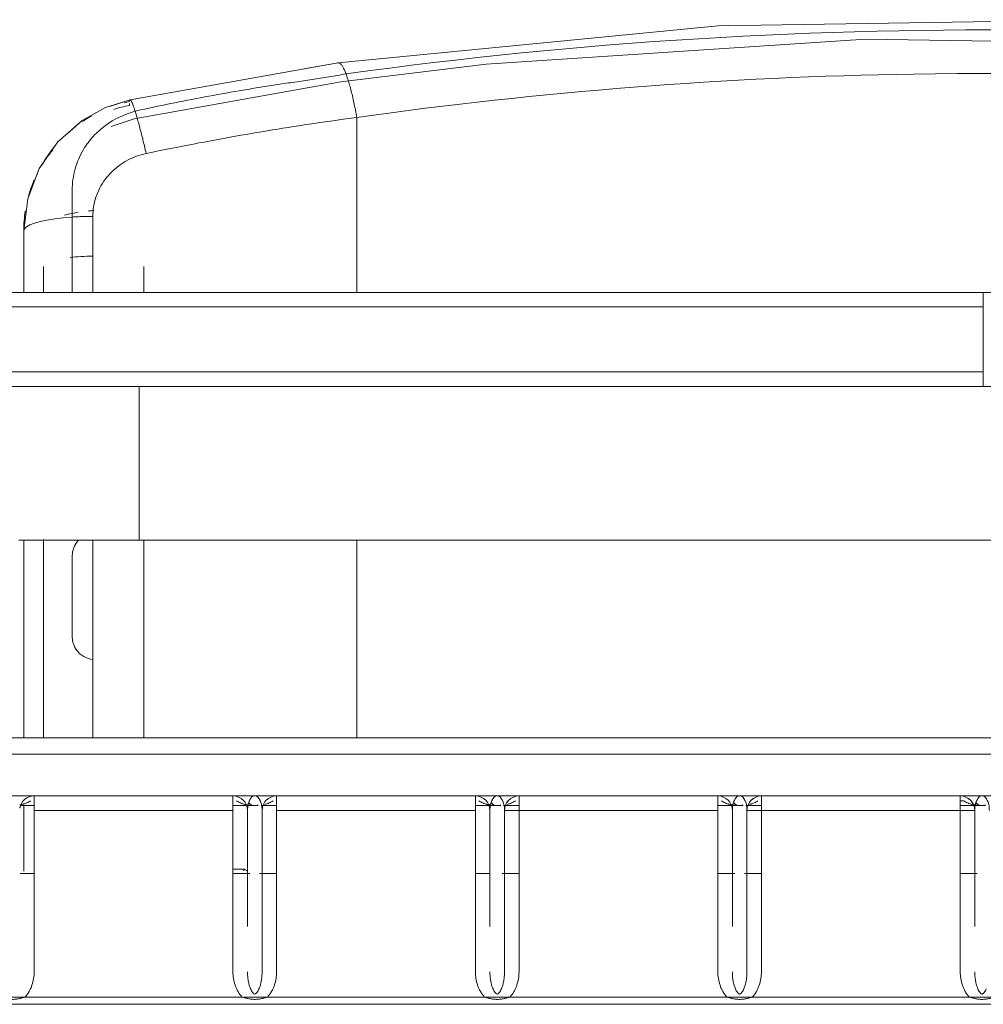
# Model space of a CAD drawing. Header units: metres. Extents: x 3.7 to 90.5, y -1.7 to 14.3.
# Tile 72 of 256: x 36.851 to 37.05, y 3.633 to 3.836. Entities that reach past the tile are written whole.
import ezdxf

# ---------------------------------------------------------------- set-up
doc = ezdxf.new("R2010")
doc.units = ezdxf.units.M
doc.layers.add('I-FURN', color=7, linetype='Continuous', lineweight=18)

# ---------------------------------------------------------------- blocks, each defined once
blk = doc.blocks.new('ConjuntoParaAlunoTamanho6 - CJA06_ConjuntoParaAlunoTamanho6-V8-Corte 1')
at = {"layer": 'I-FURN'}
for p, q in [((36.90974738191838, 3.826104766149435), (36.91684926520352, 3.827369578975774)), ((36.86968935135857, 3.818372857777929), (36.87393522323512, 3.819726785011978)), ((36.87393522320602, 3.819726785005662), (36.87662300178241, 3.820205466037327)), ((36.85814173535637, 3.809791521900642), (36.85900174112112, 3.811029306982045))]:
    blk.add_line(p, q, dxfattribs=at)
at = {"layer": 'I-FURN', "flags": 128}
for points in [[(36.99387552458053, 3.834882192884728), (36.99517641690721, 3.835009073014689), (36.99739217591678, 3.835044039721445)], [(36.86084796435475, 3.812652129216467), (36.86404560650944, 3.815462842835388), (36.86887225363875, 3.818112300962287)], [(36.85467260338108, 3.804204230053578), (36.85517734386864, 3.805524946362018), (36.85611781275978, 3.806878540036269)], [(36.85198800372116, 3.792685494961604), (36.85279866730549, 3.799300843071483), (36.85351100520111, 3.801164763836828)]]:
    blk.add_lwpolyline(points, dxfattribs=at)
at = {"layer": 'I-FURN'}
for radius, start, end in [(0.003000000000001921, 157.4999999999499, 171.5894520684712), (0.002999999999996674, 157.4999999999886, 171.589452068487), (0.002999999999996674, 157.4999999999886, 171.589452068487), (0.003000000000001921, 157.5000000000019, 171.5894520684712)]:
    blk.add_arc((36.85413300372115, 3.673100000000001), radius, start, end, dxfattribs=at)
for points in [[(36.9166483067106, 3.827277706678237), (36.91671218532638, 3.827329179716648), (36.91677926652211, 3.827359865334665), (36.91684926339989, 3.827369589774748)], [(36.87382220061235, 3.819395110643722), (36.87345115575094, 3.819313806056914), (36.8730818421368, 3.81922499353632), (36.87271455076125, 3.819128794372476)], [(36.87382220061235, 3.819395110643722), (36.87382905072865, 3.819485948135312), (36.87384017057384, 3.819558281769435), (36.87385547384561, 3.819612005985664)], [(36.87391384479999, 3.819717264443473), (36.87392063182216, 3.819721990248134), (36.87392775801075, 3.819725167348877), (36.87393522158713, 3.819726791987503)], [(36.87393522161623, 3.819726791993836), (36.87395368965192, 3.819730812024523), (36.87397422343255, 3.819725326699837), (36.87399679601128, 3.819710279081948)], [(36.87053296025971, 3.817748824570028), (36.87161263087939, 3.81808955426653), (36.87271318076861, 3.81836479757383), (36.87382220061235, 3.818570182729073)], [(36.86598086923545, 3.816402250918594), (36.86569563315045, 3.816241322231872), (36.86541331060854, 3.816075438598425), (36.86513409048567, 3.81590467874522)], [(36.85356708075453, 3.801747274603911), (36.85333886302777, 3.801110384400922), (36.8531348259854, 3.800465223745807), (36.85295533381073, 3.799813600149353)], [(36.85296606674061, 3.799816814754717), (36.85314178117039, 3.800445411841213), (36.85334169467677, 3.801068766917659), (36.85356622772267, 3.801683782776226)], [(36.85231226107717, 3.796829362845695), (36.85209714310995, 3.795458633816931), (36.85198800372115, 3.794072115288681), (36.85198800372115, 3.792685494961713)], [(36.85198800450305, 3.792681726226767), (36.85198800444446, 3.794015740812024), (36.85209128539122, 3.795378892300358), (36.8523019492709, 3.796740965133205)], [(36.86198790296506, 3.795536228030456), (36.86233000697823, 3.795559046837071), (36.86302248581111, 3.795599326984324), (36.86408005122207, 3.79564346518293), (36.86515049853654, 3.795671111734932), (36.86586874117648, 3.795678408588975), (36.866228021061, 3.795679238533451)]]:
    blk.add_open_spline(points, degree=3, dxfattribs=at)
blk = doc.blocks.new('ConjuntoParaAlunoTamanho6 - CJA06_ConjuntoParaAlunoTamanho6-V12-Corte 1')
at = {"layer": 'I-FURN'}
for p, q in [((36.87393522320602, 3.819726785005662), (36.91684926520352, 3.827369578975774)), ((36.87478465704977, 3.815818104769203), (36.91740012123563, 3.8234077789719)), ((36.87478465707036, 3.815818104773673), (36.87000662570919, 3.814240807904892)), ((36.9206565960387, 3.779959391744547), (36.9206565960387, 3.816076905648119)), ((36.85198800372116, 3.792685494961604), (36.85198800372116, 3.779999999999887)), ((36.85198800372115, 3.792685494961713), (36.85198800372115, 3.780000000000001)), ((36.85198800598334, 3.779999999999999), (36.85198800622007, 3.792681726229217)), ((36.85603800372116, 3.785300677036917), (36.85603800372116, 3.779999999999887)), ((36.87673800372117, 3.779999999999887), (36.87673800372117, 3.785300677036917)), ((37.04983800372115, 3.779999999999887), (36.80288800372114, 3.779999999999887)), ((37.04983800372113, 3.779999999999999), (37.04983800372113, 3.777)), ((36.80288800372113, 3.777), (37.04983800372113, 3.777)), ((36.80288800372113, 3.763599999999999), (37.04983800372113, 3.763599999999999)), ((37.04983800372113, 3.7636), (37.04983800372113, 3.7606)), ((36.80288800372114, 3.760599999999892), (37.04983800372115, 3.760599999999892)), ((36.87576300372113, 3.744725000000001), (36.87576300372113, 3.7606)), ((36.87576300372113, 3.744725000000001), (36.87576300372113, 3.728850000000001)), ((36.85198800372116, 3.72888617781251), (36.85198800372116, 3.688099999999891)), ((36.85603800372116, 3.728978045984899), (36.85603800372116, 3.688099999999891)), ((36.87576300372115, 3.728849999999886), (37.22376300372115, 3.728849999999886)), ((36.87673800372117, 3.688099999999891), (36.87673800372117, 3.728849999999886)), ((36.9206565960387, 3.728849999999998), (36.9206565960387, 3.703517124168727)), ((36.866228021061, 3.704230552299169), (36.866228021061, 3.688099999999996)), ((36.9206565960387, 3.703517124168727), (36.9206565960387, 3.695691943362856)), ((36.9206565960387, 3.695691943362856), (36.9206565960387, 3.688099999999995)), ((37.29963300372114, 3.688099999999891), (36.79963300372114, 3.688099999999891)), ((37.29963300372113, 3.684692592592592), (36.79963300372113, 3.684692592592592)), ((36.79963300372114, 3.676099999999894), (37.29963300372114, 3.676099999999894)), ((37.29963300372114, 3.6761), (36.79963300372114, 3.6761)), ((36.85413300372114, 3.6761), (36.85413300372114, 3.6731)), ((36.89513300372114, 3.6731), (36.89513300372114, 3.6761)), ((36.90413300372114, 3.6761), (36.90413300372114, 3.6731)), ((36.94513300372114, 3.6731), (36.94513300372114, 3.6761)), ((36.95413300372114, 3.6761), (36.95413300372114, 3.6731)), ((36.99513300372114, 3.6731), (36.99513300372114, 3.6761)), ((37.00413300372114, 3.6761), (37.00413300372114, 3.6731)), ((37.04513300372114, 3.6731), (37.04513300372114, 3.6761)), ((37.0458699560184, 3.6751), (37.0451483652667, 3.6751)), ((36.85121836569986, 3.674099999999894), (36.85413300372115, 3.674099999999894)), ((36.85198800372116, 3.674164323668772), (36.85198800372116, 3.660604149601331)), ((36.85198800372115, 3.674164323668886), (36.85198800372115, 3.660604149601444)), ((36.85198800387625, 3.66060414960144), (36.85198800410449, 3.67416432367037)), ((36.89513300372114, 3.6731), (36.85413300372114, 3.6731)), ((36.89513300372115, 3.674099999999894), (36.90035671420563, 3.674099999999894)), ((36.89813300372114, 3.6731), (36.89813300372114, 3.669877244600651)), ((36.89813300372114, 3.649177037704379), (36.89813300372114, 3.6731)), ((36.89813300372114, 3.669877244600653), (36.89813300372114, 3.673100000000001)), ((36.89813300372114, 3.67087217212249), (36.89813300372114, 3.673100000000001)), ((36.90092553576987, 3.674099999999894), (36.90413300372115, 3.674099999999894)), ((36.90113300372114, 3.660604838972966), (36.90113300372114, 3.673100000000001)), ((36.90113300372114, 3.639816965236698), (36.90113300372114, 3.6731)), ((36.90413300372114, 3.6731), (36.94513300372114, 3.6731)), ((36.94513300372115, 3.674099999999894), (36.95035671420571, 3.674099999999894)), ((36.94813300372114, 3.669877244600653), (36.94813300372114, 3.6731)), ((36.94813300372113, 3.67087217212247), (36.94813300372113, 3.673100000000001)), ((36.94813300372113, 3.6731), (36.94813300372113, 3.649177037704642)), ((36.94813300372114, 3.6731), (36.94813300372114, 3.669877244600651)), ((36.95092553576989, 3.674099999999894), (36.95413300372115, 3.674099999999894)), ((36.95113300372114, 3.660604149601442), (36.95113300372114, 3.6731)), ((36.95413300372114, 3.6731), (36.95113300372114, 3.6731)), ((36.95113300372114, 3.639816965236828), (36.95113300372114, 3.6731)), ((36.95413300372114, 3.6731), (36.99513300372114, 3.6731)), ((36.99513300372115, 3.674099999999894), (37.00035671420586, 3.674099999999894)), ((36.99813300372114, 3.669877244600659), (36.99813300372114, 3.6731)), ((36.99813300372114, 3.670872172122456), (36.99813300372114, 3.6731)), ((36.99813300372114, 3.6731), (36.99813300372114, 3.649177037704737)), ((36.99813300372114, 3.6731), (36.99813300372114, 3.669877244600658)), ((37.00092553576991, 3.674099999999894), (37.00413300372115, 3.674099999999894)), ((37.00113300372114, 3.639816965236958), (37.00113300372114, 3.6731)), ((37.00113300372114, 3.6731), (37.00113300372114, 3.660604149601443)), ((37.00413300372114, 3.6731), (37.00113300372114, 3.6731)), ((37.00413300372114, 3.6731), (37.04513300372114, 3.6731)), ((37.04514836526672, 3.674099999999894), (37.05035671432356, 3.674099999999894)), ((37.04813300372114, 3.6731), (37.04514876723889, 3.6731)), ((37.04813300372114, 3.6731), (37.04813300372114, 3.669877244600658)), ((37.04813300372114, 3.6731), (37.04813300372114, 3.669877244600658)), ((37.04813300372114, 3.649177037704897), (37.04813300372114, 3.673099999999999)), ((36.89813300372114, 3.660604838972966), (36.89813300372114, 3.664334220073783)), ((36.89813300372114, 3.663431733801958), (36.89813300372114, 3.66060414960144)), ((36.89813300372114, 3.660604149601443), (36.89813300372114, 3.663431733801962)), ((36.94813300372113, 3.660604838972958), (36.94813300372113, 3.664334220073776)), ((36.94813300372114, 3.660604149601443), (36.94813300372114, 3.663431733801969)), ((36.94813300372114, 3.663431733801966), (36.94813300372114, 3.660604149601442)), ((36.99813300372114, 3.660604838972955), (36.99813300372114, 3.664334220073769)), ((36.99813300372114, 3.660604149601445), (36.99813300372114, 3.66343173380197)), ((36.99813300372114, 3.663431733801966), (36.99813300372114, 3.660604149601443)), ((37.04813300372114, 3.663431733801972), (37.04813300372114, 3.660604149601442)), ((37.04813300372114, 3.663431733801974), (37.04813300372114, 3.660604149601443)), ((36.85413300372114, 3.660099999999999), (36.85121836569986, 3.660099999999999)), ((36.8986227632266, 3.660099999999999), (36.89513300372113, 3.660099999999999)), ((36.90413300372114, 3.660099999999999), (36.90063428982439, 3.660099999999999)), ((36.94818165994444, 3.660099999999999), (36.94513300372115, 3.660099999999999)), ((36.95413300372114, 3.660099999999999), (36.95063428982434, 3.660099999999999)), ((36.99862276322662, 3.660099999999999), (36.99513300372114, 3.660099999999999)), ((37.00413300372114, 3.660099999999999), (37.0006342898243, 3.660099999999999)), ((37.04862279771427, 3.660099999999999), (37.04514836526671, 3.660099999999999)), ((36.84703674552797, 3.634600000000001), (36.85222926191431, 3.634600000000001)), ((36.85222926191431, 3.6346), (36.8970367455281, 3.6346)), ((36.89739412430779, 3.634600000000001), (36.90222926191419, 3.634600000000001)), ((36.94703674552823, 3.634600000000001), (36.90222926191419, 3.634600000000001)), ((36.94703674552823, 3.634600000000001), (36.95222926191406, 3.634600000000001)), ((36.99703674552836, 3.634600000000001), (36.95222926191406, 3.634600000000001)), ((36.99703674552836, 3.634600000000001), (37.00222926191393, 3.634600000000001)), ((37.00222926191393, 3.6346), (37.04703674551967, 3.6346)), ((36.79963300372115, 3.633099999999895), (37.29963300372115, 3.633099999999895))]:
    blk.add_line(p, q, dxfattribs=at)
at = {"layer": 'I-FURN', "flags": 128}
for points in [[(36.91684926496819, 3.827369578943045), (36.99517641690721, 3.835009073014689), (37.07416378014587, 3.836255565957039), (37.15263561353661, 3.831110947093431), (37.18312674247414, 3.827369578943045)], [(37.18257588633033, 3.823407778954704), (37.10445545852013, 3.831022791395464), (37.02568883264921, 3.83225229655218), (36.94733651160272, 3.827089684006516), (36.91740012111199, 3.823407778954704)], [(36.85198800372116, 3.792685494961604), (36.85279866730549, 3.799300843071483), (36.85517734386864, 3.805524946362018), (36.85900174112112, 3.811029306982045), (36.86404560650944, 3.815462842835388), (36.86887225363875, 3.818112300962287), (36.87393522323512, 3.819726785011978)], [(36.87382220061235, 3.818570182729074), (36.87382220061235, 3.818776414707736), (36.87382220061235, 3.818982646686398)], [(36.85198800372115, 3.792685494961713), (36.85212929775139, 3.79310335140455), (36.85254907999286, 3.793513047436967), (36.85324030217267, 3.793906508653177), (36.85418854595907, 3.794276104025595), (36.85537575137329, 3.794614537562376), (36.8567785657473, 3.794915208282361), (36.858369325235, 3.795172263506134), (36.86011730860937, 3.795380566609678), (36.86198778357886, 3.795536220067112)], [(36.86198800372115, 3.779999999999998), (36.86198800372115, 3.781927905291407), (36.86198800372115, 3.786464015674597), (36.86198800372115, 3.791000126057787), (36.86198800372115, 3.795536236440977)], [(36.866228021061, 3.795679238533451), (36.866228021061, 3.789934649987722), (36.866228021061, 3.784190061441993), (36.866228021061, 3.780000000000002)], [(36.80288800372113, 3.779999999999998), (36.92638800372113, 3.779999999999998), (37.04988800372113, 3.779999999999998), (37.17338800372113, 3.779999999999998), (37.29688800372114, 3.779999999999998)], [(37.04983800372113, 3.779999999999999), (36.98810050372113, 3.779999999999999), (36.92636300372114, 3.779999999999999), (36.86462550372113, 3.779999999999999), (36.80288800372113, 3.779999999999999)], [(37.04983800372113, 3.763599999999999), (37.04983800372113, 3.766949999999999), (37.04983800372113, 3.770299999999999), (37.04983800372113, 3.773649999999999), (37.04983800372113, 3.776999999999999)], [(37.29688800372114, 3.760599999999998), (37.17338800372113, 3.760599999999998), (37.04988800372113, 3.760599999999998), (36.92638800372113, 3.760599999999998), (36.80288800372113, 3.760599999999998)], [(36.80288800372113, 3.7606), (36.86462550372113, 3.7606), (36.92636300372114, 3.7606), (36.98810050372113, 3.7606), (37.04983800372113, 3.7606)], [(36.85094545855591, 3.728849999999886), (36.854839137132, 3.728849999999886), (36.85876628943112, 3.728849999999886), (36.86272063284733, 3.728849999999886), (36.86669584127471, 3.728849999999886), (36.87068555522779, 3.728849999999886), (36.87468339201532, 3.728849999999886), (36.87576300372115, 3.728849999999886)], [(36.85198800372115, 3.728886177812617), (36.85198800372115, 3.721989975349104), (36.85198800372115, 3.688099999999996)], [(36.851988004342, 3.688099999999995), (36.85198800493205, 3.721986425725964), (36.85198800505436, 3.728886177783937)], [(36.866228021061, 3.728850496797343), (36.866228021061, 3.723952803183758), (36.866228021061, 3.717378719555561), (36.866228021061, 3.710804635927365), (36.866228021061, 3.704230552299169)], [(36.86198800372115, 3.708921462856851), (36.86198800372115, 3.713078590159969), (36.86198800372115, 3.717235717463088), (36.86198800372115, 3.721392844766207), (36.86198800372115, 3.725549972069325)], [(36.85413300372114, 3.6731), (36.85413300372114, 3.664779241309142), (36.85413300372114, 3.656458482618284), (36.85413300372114, 3.648137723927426), (36.85413300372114, 3.639816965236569)], [(36.89513300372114, 3.639816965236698), (36.89513300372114, 3.648137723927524), (36.89513300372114, 3.656458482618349), (36.89513300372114, 3.664779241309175), (36.89513300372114, 3.6731)], [(36.89967665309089, 3.67410067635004), (36.89961665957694, 3.674100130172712), (36.89958935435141, 3.67410067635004)], [(36.90113300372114, 3.673100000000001), (36.90113300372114, 3.664338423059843), (36.90113300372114, 3.660604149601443)], [(36.90113300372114, 3.66060414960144), (36.90113300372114, 3.664779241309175), (36.90113300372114, 3.6731)], [(36.90413300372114, 3.6731), (36.90413300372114, 3.664779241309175), (36.90413300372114, 3.656458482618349), (36.90413300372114, 3.648137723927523), (36.90413300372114, 3.639816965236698)], [(36.94513300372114, 3.639816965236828), (36.94513300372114, 3.648137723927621), (36.94513300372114, 3.656458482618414), (36.94513300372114, 3.664779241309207), (36.94513300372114, 3.6731)], [(36.9496766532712, 3.67410067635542), (36.9496166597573, 3.674100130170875), (36.94958935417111, 3.67410067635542)], [(36.95113300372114, 3.660604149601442), (36.95113300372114, 3.664779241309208), (36.95113300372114, 3.6731)], [(36.95413300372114, 3.6731), (36.95413300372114, 3.664779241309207), (36.95413300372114, 3.656458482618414), (36.95413300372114, 3.648137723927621), (36.95413300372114, 3.639816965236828)], [(36.99513300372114, 3.639816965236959), (36.99513300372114, 3.648137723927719), (36.99513300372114, 3.656458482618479), (36.99513300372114, 3.66477924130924), (36.99513300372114, 3.6731)], [(36.9996766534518, 3.674100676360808), (36.99961665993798, 3.67410013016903), (36.9995893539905, 3.674100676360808)], [(37.00113300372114, 3.660604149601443), (37.00113300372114, 3.66477924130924), (37.00113300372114, 3.6731)], [(37.00413300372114, 3.6731), (37.00413300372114, 3.664779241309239), (37.00413300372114, 3.656458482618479), (37.00413300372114, 3.648137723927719), (37.00413300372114, 3.639816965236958)], [(37.04513300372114, 3.639816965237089), (37.04513300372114, 3.648137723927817), (37.04513300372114, 3.656458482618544), (37.04513300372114, 3.664779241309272), (37.04513300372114, 3.6731)], [(37.0496766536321, 3.674100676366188), (37.04961666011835, 3.674100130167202), (37.0495893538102, 3.674100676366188)], [(37.04703674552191, 3.634600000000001), (37.04963300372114, 3.634600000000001), (37.05222926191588, 3.634600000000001)]]:
    blk.add_lwpolyline(points, dxfattribs=at)
at = {"layer": 'I-FURN'}
for centre, radius, start, end in [((36.85413300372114, 3.673100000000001), 0.003000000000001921, 90, 171.5894520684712), ((36.85413300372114, 3.673100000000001), 0.003000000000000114, 90, 171.5894520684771), ((36.85413300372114, 3.673100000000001), 0.003000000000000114, 90, 171.5894520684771), ((36.85413300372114, 3.673100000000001), 0.003000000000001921, 90, 171.5894520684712), ((36.89513300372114, 3.673100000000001), 0.002999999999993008, 0, 90), ((36.89513300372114, 3.673100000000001), 0.002999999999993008, 0, 90), ((36.89513300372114, 3.673100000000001), 0.002999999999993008, 0, 90), ((36.89513300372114, 3.673100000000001), 0.002999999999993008, 0, 90), ((36.90413300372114, 3.673100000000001), 0.003000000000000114, 90, 180), ((36.90413300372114, 3.673100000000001), 0.003000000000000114, 90, 180), ((36.90413300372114, 3.673100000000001), 0.003000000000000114, 90, 180), ((36.90413300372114, 3.673100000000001), 0.003000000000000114, 90, 180), ((36.94513300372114, 3.6731), 0.003000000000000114, 1.696295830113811e-11, 90), ((36.94513300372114, 3.6731), 0.003000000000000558, 8.479358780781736e-12, 90.00000000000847), ((36.94513300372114, 3.6731), 0.003000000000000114, 0, 90), ((36.94513300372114, 3.6731), 0.003000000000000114, 0, 90), ((36.95413300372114, 3.6731), 0.003000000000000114, 90, 180), ((36.95413300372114, 3.6731), 0.003000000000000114, 90, 180), ((36.95413300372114, 3.6731), 0.003000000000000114, 90, 180), ((36.95413300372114, 3.6731), 0.00299999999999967, 89.99999999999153, 180.0000000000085), ((36.99513300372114, 3.6731), 0.003000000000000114, 0, 90), ((36.99513300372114, 3.6731), 0.003000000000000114, 0, 90), ((36.99513300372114, 3.6731), 0.003000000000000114, 0, 90), ((36.99513300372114, 3.6731), 0.003000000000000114, 0, 90), ((37.00413300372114, 3.6731), 0.002999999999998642, 89.99999999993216, 180.0000000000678), ((37.00413300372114, 3.6731), 0.003000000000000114, 90, 180), ((37.00413300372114, 3.6731), 0.003000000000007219, 90, 180), ((37.00413300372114, 3.6731), 0.003000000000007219, 90, 180), ((37.04513300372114, 3.6731), 0.003000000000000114, 0, 90), ((37.04513300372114, 3.6731), 0.00300000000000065, 4.236498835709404e-12, 90.00000000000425), ((37.04513300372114, 3.6731), 0.002999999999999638, 8.48147915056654e-12, 89.69893760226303), ((37.04513300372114, 3.6731), 0.00300000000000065, 4.236498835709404e-12, 89.6989376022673)]:
    blk.add_arc(centre, radius, start, end, dxfattribs=at)
for centre, major_axis, ratio, start_param, end_param in [((36.94715957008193, 3.490608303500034), (0.2696064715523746, 0.2105758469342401), 0.9734277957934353, 1.132198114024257, 1.135558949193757), ((36.86638800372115, 3.785300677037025), (0.01034999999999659, 0), 0.2079116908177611, 1.5879650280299, 2.05646972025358), ((36.870616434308, 3.579015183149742), (0.3949999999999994, 0), 0.2079116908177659, 1.502892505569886, 1.508683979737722)]:
    blk.add_ellipse(centre, major_axis=major_axis, ratio=ratio, start_param=start_param, end_param=end_param, dxfattribs=at)
for points, knots in [([(36.91845041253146, 3.825070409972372), (36.96645950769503, 3.831748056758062), (37.05500322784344, 3.837214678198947), (37.1431193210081, 3.830412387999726), (37.18152559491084, 3.825070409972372)], [-1, -1, -1, -1, -0.4444444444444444, 0, 0, 0, 0]), ([(37.1793194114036, 3.816076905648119), (37.13212827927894, 3.822750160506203), (37.04505226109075, 3.828217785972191), (36.95841044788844, 3.821415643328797), (36.9206565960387, 3.816076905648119)], [-1, -1, -1, -1, -0.4444444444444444, 0, 0, 0, 0]), ([(36.87607501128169, 3.817635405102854), (36.87842197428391, 3.81814416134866), (36.88312171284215, 3.819126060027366), (36.89018694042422, 3.820490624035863), (36.89608472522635, 3.821539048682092), (36.90080985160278, 3.822318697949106), (36.90435261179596, 3.822884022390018), (36.90791210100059, 3.823383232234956), (36.91146088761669, 3.823885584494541), (36.91496961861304, 3.824461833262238), (36.91729354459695, 3.824863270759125), (36.91845045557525, 3.825070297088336)], [0, 0, 0, 0, 0.1666666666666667, 0.3333333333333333, 0.5, 0.5833333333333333, 0.6666666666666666, 0.75, 0.8333333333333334, 0.9166666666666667, 1, 1, 1, 1]), ([(36.87382220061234, 3.819395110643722), (36.87382905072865, 3.819485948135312), (36.87385129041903, 3.819630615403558), (36.87389587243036, 3.81971095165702), (36.87392775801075, 3.819725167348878), (36.87393522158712, 3.819726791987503)], [0, 0, 0, 0, 0.1111111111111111, 0.2222222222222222, 0.2542019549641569, 0.2542019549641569, 0.2542019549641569, 0.2542019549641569]), ([(36.87393522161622, 3.819726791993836), (36.87395368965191, 3.819730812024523), (36.87400305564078, 3.819717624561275), (36.87409992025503, 3.819609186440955), (36.87423032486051, 3.819377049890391), (36.87438273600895, 3.819035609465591), (36.87455600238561, 3.818587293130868), (36.8747489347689, 3.818034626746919), (36.87488951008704, 3.817600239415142), (36.87496249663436, 3.817367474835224)], [0.2542019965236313, 0.2542019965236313, 0.2542019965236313, 0.2542019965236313, 0.3333333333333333, 0.4444444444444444, 0.5555555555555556, 0.6666666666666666, 0.7777777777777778, 0.8888888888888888, 1, 1, 1, 1]), ([(36.86198922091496, 3.801093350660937), (36.86197611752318, 3.80256117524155), (36.86238521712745, 3.805511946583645), (36.86400535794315, 3.809257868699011), (36.86589230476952, 3.811791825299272), (36.86748991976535, 3.813369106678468), (36.87010482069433, 3.815506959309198), (36.87274055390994, 3.816761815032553), (36.87496249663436, 3.817367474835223)], [0, 0, 0, 0, 0.2, 0.4, 0.55, 0.625, 0.7, 1, 1, 1, 1]), ([(36.86598086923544, 3.816402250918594), (36.86569563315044, 3.816241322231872), (36.86505729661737, 3.81586625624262), (36.86443482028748, 3.815466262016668), (36.86409289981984, 3.815235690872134)], [0.2238336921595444, 0.2238336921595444, 0.2238336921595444, 0.2238336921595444, 0.25, 0.2829962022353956, 0.2829962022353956, 0.2829962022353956, 0.2829962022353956]), ([(36.9206565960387, 3.816076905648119), (36.91776220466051, 3.815691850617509), (36.9090743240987, 3.814470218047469), (36.89458454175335, 3.812102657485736), (36.88301032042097, 3.809857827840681), (36.87723444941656, 3.808649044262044)], [-1, -1, -1, -1, -0.8, -0.4, 0, 0, 0, 0]), ([(36.87723444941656, 3.808649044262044), (36.8765602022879, 3.808507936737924), (36.87456696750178, 3.807942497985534), (36.87212005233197, 3.806637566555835), (36.8700395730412, 3.804849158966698), (36.8682551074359, 3.802777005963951), (36.86667057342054, 3.799729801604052), (36.866228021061, 3.797030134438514), (36.866228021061, 3.795679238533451)], [-1, -1, -1, -1, -0.8888888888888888, -0.6666666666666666, -0.5555555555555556, -0.4444444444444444, -0.2222222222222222, 0, 0, 0, 0]), ([(36.85414567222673, 3.803223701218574), (36.85393833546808, 3.80273712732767), (36.85349822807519, 3.801614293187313), (36.85313482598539, 3.800465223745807), (36.85295533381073, 3.799813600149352)], [0.7072000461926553, 0.7072000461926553, 0.7072000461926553, 0.7072000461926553, 0.75, 0.8047973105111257, 0.8047973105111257, 0.8047973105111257, 0.8047973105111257]), ([(36.86198778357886, 3.795536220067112), (36.86198715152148, 3.79628877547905), (36.86198728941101, 3.798160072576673), (36.86198780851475, 3.79999538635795), (36.86198922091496, 3.801093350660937)], [0, 0, 0, 0, 0.4, 1, 1, 1, 1]), ([(36.86322048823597, 3.796510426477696), (36.86240676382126, 3.796375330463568), (36.86144451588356, 3.796175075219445), (36.86057989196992, 3.795946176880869), (36.86041092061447, 3.795899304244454)], [0.2779360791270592, 0.2779360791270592, 0.2779360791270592, 0.2779360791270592, 0.5, 0.5555740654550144, 0.5555740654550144, 0.5555740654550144, 0.5555740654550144]), ([(36.866228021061, 3.704230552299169), (36.86560784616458, 3.70433543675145), (36.86476736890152, 3.704601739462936), (36.86380013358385, 3.705215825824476), (36.8631796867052, 3.705781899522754), (36.86266202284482, 3.706468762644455), (36.8622701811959, 3.707240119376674), (36.86204790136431, 3.708041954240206), (36.86199164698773, 3.708621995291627), (36.86198800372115, 3.708921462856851)], [0, 0, 0, 0, 0.25, 0.375, 0.5, 0.625, 0.75, 0.875, 1, 1, 1, 1]), ([(36.85339605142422, 3.675099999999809), (36.85315277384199, 3.674925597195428), (36.85275721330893, 3.674699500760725), (36.85222931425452, 3.674500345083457), (36.85191275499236, 3.674403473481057), (36.8516724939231, 3.674338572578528), (36.8514277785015, 3.674281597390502), (36.85126031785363, 3.674249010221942), (36.85117616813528, 3.674233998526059)], [0, 0, 0, 0, 0.25, 0.375, 0.4375, 0.5, 0.5625, 0.625, 0.625, 0.625, 0.625]), ([(36.89963300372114, 3.674100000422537), (36.89928324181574, 3.674100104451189), (36.89876806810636, 3.674129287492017), (36.89817314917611, 3.674216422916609), (36.8978382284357, 3.674281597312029), (36.89759351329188, 3.674338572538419), (36.8973532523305, 3.674403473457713), (36.89703669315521, 3.674500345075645), (36.8965087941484, 3.674699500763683), (36.89611323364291, 3.674925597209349), (36.89586995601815, 3.675099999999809)], [0, 0, 0, 0, 0.25, 0.375, 0.4375, 0.5, 0.5625, 0.625, 0.75, 1, 1, 1, 1]), ([(36.90113300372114, 3.6731), (36.90113300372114, 3.673337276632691), (36.90111429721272, 3.673775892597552), (36.90103045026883, 3.67433600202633), (36.90091613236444, 3.674727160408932), (36.90080030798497, 3.675003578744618), (36.9007020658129, 3.675182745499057), (36.90059321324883, 3.675379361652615), (36.90043515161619, 3.675666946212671), (36.90021625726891, 3.675954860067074), (36.89992981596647, 3.676088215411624), (36.89963205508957, 3.67610416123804), (36.89933332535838, 3.676087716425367), (36.89904519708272, 3.675951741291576), (36.89882538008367, 3.675659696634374), (36.89866729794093, 3.675368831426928), (36.89855886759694, 3.675170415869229), (36.89846133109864, 3.674990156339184), (36.89834655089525, 3.674712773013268), (36.89823368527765, 3.674321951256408), (36.89815128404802, 3.673765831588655), (36.89813300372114, 3.673333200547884), (36.89813300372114, 3.6731)], [0, 0, 0, 0, 0.0625, 0.125, 0.1875, 0.21875, 0.25, 0.28125, 0.3125, 0.375, 0.4375, 0.5, 0.5625, 0.625, 0.6875, 0.71875, 0.75, 0.78125, 0.8125, 0.875, 0.9375, 1, 1, 1, 1]), ([(36.90339605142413, 3.675099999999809), (36.90315277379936, 3.674925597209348), (36.90275721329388, 3.674699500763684), (36.90222931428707, 3.674500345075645), (36.90191275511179, 3.674403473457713), (36.90175258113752, 3.674360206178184), (36.90167175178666, 3.674339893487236)], [0, 0, 0, 0, 0.25, 0.375, 0.4375, 0.5, 0.5, 0.5, 0.5]), ([(36.94963300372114, 3.674100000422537), (36.94928324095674, 3.674100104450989), (36.94876806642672, 3.674129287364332), (36.94817314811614, 3.67421642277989), (36.94783822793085, 3.674281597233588), (36.94759351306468, 3.674338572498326), (36.94735325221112, 3.674403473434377), (36.94703669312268, 3.674500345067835), (36.94650879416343, 3.674699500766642), (36.94611323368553, 3.674925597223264), (36.94586995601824, 3.675099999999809)], [0, 0, 0, 0, 0.25, 0.375, 0.4375, 0.5, 0.5625, 0.625, 0.75, 1, 1, 1, 1]), ([(36.95113300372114, 3.6731), (36.95113300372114, 3.673337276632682), (36.95111429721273, 3.673775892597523), (36.95103045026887, 3.674336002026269), (36.95091613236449, 3.674727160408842), (36.95080030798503, 3.675003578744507), (36.95070206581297, 3.675182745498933), (36.95059321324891, 3.675379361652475), (36.95043515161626, 3.675666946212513), (36.95021625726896, 3.675954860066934), (36.94992981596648, 3.676088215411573), (36.94963205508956, 3.676104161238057), (36.94933332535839, 3.67608771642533), (36.94904519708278, 3.675951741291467), (36.94882538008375, 3.675659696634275), (36.94866729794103, 3.675368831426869), (36.94855886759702, 3.675170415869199), (36.94846133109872, 3.674990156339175), (36.9483465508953, 3.674712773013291), (36.94823368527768, 3.674321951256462), (36.94815128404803, 3.673765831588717), (36.94813300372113, 3.673333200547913), (36.94813300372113, 3.6731)], [0, 0, 0, 0, 0.0625, 0.125, 0.1875, 0.21875, 0.25, 0.28125, 0.3125, 0.375, 0.4375, 0.5, 0.5625, 0.625, 0.6875, 0.71875, 0.75, 0.78125, 0.8125, 0.875, 0.9375, 1, 1, 1, 1]), ([(36.95339605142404, 3.675099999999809), (36.95315277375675, 3.674925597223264), (36.95275721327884, 3.674699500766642), (36.9522293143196, 3.674500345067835), (36.95191275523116, 3.674403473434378), (36.95175258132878, 3.674360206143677), (36.95167175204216, 3.674339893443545)], [0, 0, 0, 0, 0.25, 0.375, 0.4375, 0.5, 0.5, 0.5, 0.5]), ([(36.99963300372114, 3.674100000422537), (36.99928324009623, 3.674100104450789), (36.99876806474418, 3.674129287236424), (36.99817314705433, 3.674216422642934), (36.99783822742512, 3.674281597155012), (36.99759351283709, 3.674338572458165), (36.99735325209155, 3.674403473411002), (36.99703669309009, 3.674500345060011), (36.99650879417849, 3.674699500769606), (36.99611323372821, 3.674925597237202), (36.99586995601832, 3.675099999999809)], [0, 0, 0, 0, 0.25, 0.375, 0.4375, 0.5, 0.5625, 0.625, 0.75, 1, 1, 1, 1]), ([(37.00113300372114, 3.6731), (37.00113300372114, 3.673337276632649), (37.00111429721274, 3.673775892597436), (37.0010304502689, 3.674336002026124), (37.00091613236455, 3.674727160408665), (37.0008003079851, 3.675003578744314), (37.00070206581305, 3.675182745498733), (37.000593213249, 3.675379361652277), (37.00043515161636, 3.675666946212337), (37.00021625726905, 3.675954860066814), (36.99992981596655, 3.676088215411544), (36.99963205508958, 3.676104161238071), (36.99933332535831, 3.676087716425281), (36.99904519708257, 3.675951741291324), (36.99882538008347, 3.675659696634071), (36.99866729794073, 3.675368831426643), (36.99855886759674, 3.67517041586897), (36.99846133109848, 3.67499015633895), (36.99834655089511, 3.674712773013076), (36.99823368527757, 3.674321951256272), (36.99815128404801, 3.673765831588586), (36.99813300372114, 3.673333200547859), (36.99813300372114, 3.6731)], [0, 0, 0, 0, 0.0625, 0.125, 0.1875, 0.21875, 0.25, 0.28125, 0.3125, 0.375, 0.4375, 0.5, 0.5625, 0.625, 0.6875, 0.71875, 0.75, 0.78125, 0.8125, 0.875, 0.9375, 1, 1, 1, 1]), ([(37.00339605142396, 3.675099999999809), (37.00315277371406, 3.674925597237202), (37.00275721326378, 3.674699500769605), (37.00222931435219, 3.674500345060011), (37.00191275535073, 3.674403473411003), (37.00175258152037, 3.674360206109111), (37.00167175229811, 3.674339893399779)], [0, 0, 0, 0, 0.25, 0.375, 0.4375, 0.5, 0.5, 0.5, 0.5]), ([(37.04963300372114, 3.674100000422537), (37.04928323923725, 3.67410010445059), (37.04876806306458, 3.67412928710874), (37.04817314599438, 3.674216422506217), (37.04783822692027, 3.674281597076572), (37.04759351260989, 3.674338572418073), (37.04735325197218, 3.674403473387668), (37.04703669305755, 3.674500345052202), (37.04650879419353, 3.674699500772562), (37.04611323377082, 3.674925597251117), (37.0458699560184, 3.675099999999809)], [0, 0, 0, 0, 0.25, 0.375, 0.4375, 0.5, 0.5625, 0.625, 0.75, 1, 1, 1, 1]), ([(37.05113300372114, 3.6731), (37.05113300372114, 3.673337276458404), (37.05111429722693, 3.673775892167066), (37.05103045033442, 3.674336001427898), (37.05091613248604, 3.674727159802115), (37.0508003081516, 3.675003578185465), (37.05070206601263, 3.675182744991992), (37.05059321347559, 3.675379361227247), (37.05043515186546, 3.675666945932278), (37.05021625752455, 3.675954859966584), (37.04992981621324, 3.676088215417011), (37.04963205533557, 3.67610416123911), (37.04933332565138, 3.676087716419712), (37.04904519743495, 3.675951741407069), (37.04882538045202, 3.675659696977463), (37.04866729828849, 3.675368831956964), (37.04855886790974, 3.675170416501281), (37.04846133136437, 3.67499015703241), (37.04834655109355, 3.674712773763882), (37.0482336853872, 3.674321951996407), (37.04815128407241, 3.673765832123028), (37.04813300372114, 3.673333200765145), (37.04813300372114, 3.6731)], [0, 0, 0, 0, 0.0625, 0.125, 0.1875, 0.21875, 0.25, 0.28125, 0.3125, 0.375, 0.4375, 0.5, 0.5625, 0.625, 0.6875, 0.71875, 0.75, 0.78125, 0.8125, 0.875, 0.9375, 1, 1, 1, 1]), ([(36.85413300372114, 3.639816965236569), (36.85413364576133, 3.639338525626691), (36.85405703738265, 3.63839707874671), (36.85380000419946, 3.637355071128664), (36.85355195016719, 3.636689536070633), (36.85336747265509, 3.636248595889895), (36.85298748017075, 3.635509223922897), (36.85255879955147, 3.634948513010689), (36.85222926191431, 3.634600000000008)], [0, 0, 0, 0, 0.25, 0.5, 0.5625, 0.625, 0.75, 1, 1, 1, 1]), ([(36.8970367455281, 3.6346), (36.89670717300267, 3.634950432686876), (36.89627826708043, 3.635512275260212), (36.89584454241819, 3.636357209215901), (36.89549522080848, 3.637240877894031), (36.89520918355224, 3.638396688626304), (36.8951325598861, 3.639338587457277), (36.89513300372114, 3.639816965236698)], [0, 0, 0, 0, 0.25, 0.375, 0.5, 0.75, 1, 1, 1, 1]), ([(36.89813300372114, 3.639816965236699), (36.89813300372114, 3.639502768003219), (36.89815839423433, 3.638875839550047), (36.89825370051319, 3.638100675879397), (36.89837027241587, 3.637502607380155), (36.89851471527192, 3.636927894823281), (36.89865796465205, 3.636540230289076), (36.89876758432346, 3.636301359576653)], [0, 0, 0, 0, 0.25, 0.5, 0.625, 0.75, 1, 1, 1, 1]), ([(36.90049842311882, 3.636301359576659), (36.90060805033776, 3.636540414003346), (36.90075130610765, 3.636928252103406), (36.90089573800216, 3.637502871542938), (36.9010123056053, 3.638100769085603), (36.90110763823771, 3.638875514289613), (36.90113300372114, 3.639502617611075), (36.90113300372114, 3.639816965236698)], [0, 0, 0, 0, 0.25, 0.375, 0.5, 0.75, 1, 1, 1, 1]), ([(36.90413300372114, 3.639816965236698), (36.90413364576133, 3.639338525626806), (36.90405703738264, 3.638397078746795), (36.90380000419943, 3.637355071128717), (36.90355195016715, 3.636689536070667), (36.90336747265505, 3.636248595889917), (36.90298748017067, 3.635509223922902), (36.90255879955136, 3.634948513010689), (36.90222926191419, 3.634600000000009)], [0, 0, 0, 0, 0.25, 0.5, 0.5625, 0.625, 0.75, 1, 1, 1, 1]), ([(36.94703674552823, 3.6346), (36.94670717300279, 3.634950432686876), (36.94627826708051, 3.635512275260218), (36.94584454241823, 3.636357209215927), (36.94549522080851, 3.63724087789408), (36.94520918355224, 3.63839668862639), (36.9451325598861, 3.639338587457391), (36.94513300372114, 3.639816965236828)], [0, 0, 0, 0, 0.25, 0.375, 0.5, 0.75, 1, 1, 1, 1]), ([(36.94813300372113, 3.639816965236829), (36.94813300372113, 3.639502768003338), (36.94815839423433, 3.638875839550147), (36.9482537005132, 3.638100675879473), (36.94837027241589, 3.637502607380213), (36.94851471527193, 3.636927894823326), (36.94865796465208, 3.636540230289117), (36.9487675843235, 3.636301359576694)], [0, 0, 0, 0, 0.25, 0.5, 0.625, 0.75, 1, 1, 1, 1]), ([(36.95049842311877, 3.6363013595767), (36.95060805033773, 3.636540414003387), (36.95075130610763, 3.636928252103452), (36.95089573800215, 3.637502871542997), (36.95101230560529, 3.638100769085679), (36.95110763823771, 3.638875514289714), (36.95113300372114, 3.639502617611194), (36.95113300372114, 3.639816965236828)], [0, 0, 0, 0, 0.25, 0.375, 0.5, 0.75, 1, 1, 1, 1]), ([(36.95413300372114, 3.639816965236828), (36.95413364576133, 3.63933852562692), (36.95405703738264, 3.63839707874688), (36.95380000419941, 3.63735507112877), (36.95355195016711, 3.636689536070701), (36.953367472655, 3.63624859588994), (36.9529874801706, 3.635509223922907), (36.95255879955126, 3.634948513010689), (36.95222926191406, 3.634600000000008)], [0, 0, 0, 0, 0.25, 0.5, 0.5625, 0.625, 0.75, 1, 1, 1, 1]), ([(36.99703674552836, 3.6346), (36.99670717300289, 3.634950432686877), (36.99627826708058, 3.635512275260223), (36.99584454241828, 3.636357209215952), (36.99549522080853, 3.63724087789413), (36.99520918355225, 3.638396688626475), (36.99513255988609, 3.639338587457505), (36.99513300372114, 3.639816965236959)], [0, 0, 0, 0, 0.25, 0.375, 0.5, 0.75, 1, 1, 1, 1]), ([(36.99813300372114, 3.639816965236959), (36.99813300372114, 3.639502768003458), (36.99815839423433, 3.638875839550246), (36.9982537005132, 3.638100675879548), (36.9983702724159, 3.637502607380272), (36.99851471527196, 3.636927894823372), (36.99865796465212, 3.636540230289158), (36.99876758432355, 3.636301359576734)], [0, 0, 0, 0, 0.25, 0.5, 0.625, 0.75, 1, 1, 1, 1]), ([(37.00049842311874, 3.63630135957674), (37.00060805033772, 3.636540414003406), (37.00075130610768, 3.636928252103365), (37.00089573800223, 3.637502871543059), (37.0010123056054, 3.638100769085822), (37.00110763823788, 3.63887551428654), (37.00113300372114, 3.639502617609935), (37.00113300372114, 3.639816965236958)], [0, 0, 0, 0, 0.25, 0.375, 0.5, 0.75, 1, 1, 1, 1]), ([(37.00413300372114, 3.639816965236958), (37.00413364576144, 3.639338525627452), (37.00405703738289, 3.638397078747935), (37.00380000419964, 3.637355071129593), (37.00355195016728, 3.63668953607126), (37.00336747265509, 3.636248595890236), (37.00298748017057, 3.635509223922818), (37.00255879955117, 3.634948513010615), (37.00222926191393, 3.634600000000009)], [0, 0, 0, 0, 0.25, 0.5, 0.5625, 0.625, 0.75, 1, 1, 1, 1]), ([(37.04703674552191, 3.634600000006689), (37.04670744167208, 3.634950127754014), (37.04627877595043, 3.635511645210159), (37.04584451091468, 3.636356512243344), (37.04549459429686, 3.63724025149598), (37.04520892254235, 3.638396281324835), (37.04513242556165, 3.639338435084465), (37.04513300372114, 3.639816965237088)], [0, 0, 0, 0, 0.25, 0.375, 0.5, 0.75, 1, 1, 1, 1]), ([(37.04813300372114, 3.639816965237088), (37.04813300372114, 3.639502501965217), (37.04815835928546, 3.638875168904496), (37.04825368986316, 3.638100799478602), (37.04837026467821, 3.637502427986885), (37.0485147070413, 3.63692745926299), (37.04865796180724, 3.636540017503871), (37.0487675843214, 3.636301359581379)], [0, 0, 0, 0, 0.25, 0.5, 0.625, 0.75, 1, 1, 1, 1]), ([(36.85222926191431, 3.634600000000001), (36.85205489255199, 3.634532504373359), (36.85177780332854, 3.634441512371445), (36.8513761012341, 3.634340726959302), (36.85106105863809, 3.634276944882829), (36.85072281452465, 3.63421839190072), (36.85024091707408, 3.634148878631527), (36.84963342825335, 3.634100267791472), (36.84902586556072, 3.634148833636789), (36.8485438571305, 3.634218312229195), (36.84820551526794, 3.6342768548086), (36.84789036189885, 3.634340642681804), (36.84748848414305, 3.634441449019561), (36.84721123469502, 3.634532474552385), (36.84703674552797, 3.634600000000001)], [0, 0, 0, 0, 0.125, 0.1875, 0.25, 0.3125, 0.375, 0.5, 0.625, 0.6875, 0.75, 0.8125, 0.875, 1, 1, 1, 1]), ([(36.90222926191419, 3.634600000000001), (36.90205489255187, 3.634532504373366), (36.90177780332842, 3.634441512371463), (36.901376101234, 3.634340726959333), (36.90106105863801, 3.634276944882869), (36.90072281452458, 3.634218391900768), (36.90024091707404, 3.634148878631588), (36.89963342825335, 3.634100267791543), (36.89902586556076, 3.63414883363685), (36.89854385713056, 3.634218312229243), (36.89820551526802, 3.634276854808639), (36.89789036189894, 3.634340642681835), (36.89748848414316, 3.634441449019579), (36.89721123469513, 3.634532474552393), (36.8970367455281, 3.634600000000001)], [0, 0, 0, 0, 0.125, 0.1875, 0.25, 0.3125, 0.375, 0.5, 0.625, 0.6875, 0.75, 0.8125, 0.875, 1, 1, 1, 1]), ([(36.89876758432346, 3.636301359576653), (36.89882448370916, 3.636158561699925), (36.89891624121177, 3.635962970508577), (36.89905091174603, 3.63573968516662), (36.89915734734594, 3.635595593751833), (36.89927047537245, 3.635459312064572), (36.89938951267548, 3.635335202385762), (36.89955231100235, 3.635214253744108), (36.89971396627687, 3.635214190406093), (36.89987675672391, 3.635334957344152), (36.89999577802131, 3.635458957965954), (36.90010887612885, 3.635595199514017), (36.9002152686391, 3.635739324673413), (36.90034987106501, 3.635962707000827), (36.90044156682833, 3.636158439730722), (36.90049842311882, 3.636301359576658)], [0, 0, 0, 0, 0.125, 0.1875, 0.25, 0.3125, 0.375, 0.4375, 0.5625, 0.625, 0.6875, 0.75, 0.8125, 0.875, 1, 1, 1, 1]), ([(36.95222926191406, 3.634600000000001), (36.95205489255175, 3.634532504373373), (36.95177780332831, 3.634441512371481), (36.9513761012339, 3.634340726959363), (36.95106105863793, 3.634276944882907), (36.95072281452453, 3.634218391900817), (36.95024091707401, 3.634148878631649), (36.94963342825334, 3.634100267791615), (36.94902586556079, 3.634148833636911), (36.94854385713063, 3.634218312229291), (36.9482055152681, 3.634276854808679), (36.94789036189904, 3.634340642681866), (36.94748848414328, 3.634441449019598), (36.94721123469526, 3.634532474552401), (36.94703674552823, 3.634600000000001)], [0, 0, 0, 0, 0.125, 0.1875, 0.25, 0.3125, 0.375, 0.5, 0.625, 0.6875, 0.75, 0.8125, 0.875, 1, 1, 1, 1]), ([(36.9487675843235, 3.636301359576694), (36.9488244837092, 3.636158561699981), (36.94891624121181, 3.635962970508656), (36.94905091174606, 3.63573968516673), (36.94915734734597, 3.635595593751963), (36.94927047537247, 3.635459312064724), (36.9493895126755, 3.63533520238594), (36.94955231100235, 3.635214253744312), (36.94971396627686, 3.635214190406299), (36.9498767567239, 3.63533495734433), (36.94999577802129, 3.635458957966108), (36.95010887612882, 3.635595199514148), (36.95021526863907, 3.635739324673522), (36.95034987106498, 3.635962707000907), (36.9504415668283, 3.636158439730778), (36.95049842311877, 3.636301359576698)], [0, 0, 0, 0, 0.125, 0.1875, 0.25, 0.3125, 0.375, 0.4375, 0.5625, 0.625, 0.6875, 0.75, 0.8125, 0.875, 1, 1, 1, 1]), ([(37.00222926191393, 3.634600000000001), (37.00205489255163, 3.634532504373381), (37.0017778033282, 3.634441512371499), (37.00137610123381, 3.634340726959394), (37.00106105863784, 3.634276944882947), (37.00072281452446, 3.634218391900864), (37.00024091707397, 3.63414887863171), (36.99963342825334, 3.634100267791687), (36.99902586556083, 3.634148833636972), (36.99854385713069, 3.63421831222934), (36.99820551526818, 3.634276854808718), (36.99789036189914, 3.634340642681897), (36.99748848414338, 3.634441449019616), (36.99721123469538, 3.634532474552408), (36.99703674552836, 3.634600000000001)], [0, 0, 0, 0, 0.125, 0.1875, 0.25, 0.3125, 0.375, 0.5, 0.625, 0.6875, 0.75, 0.8125, 0.875, 1, 1, 1, 1]), ([(36.99876758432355, 3.636301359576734), (36.99882448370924, 3.636158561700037), (36.99891624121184, 3.635962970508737), (36.9990509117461, 3.63573968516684), (36.99915734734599, 3.635595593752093), (36.99927047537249, 3.635459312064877), (36.99938951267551, 3.635335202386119), (36.99955231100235, 3.635214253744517), (36.99971396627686, 3.635214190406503), (36.99987675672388, 3.635334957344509), (36.99999577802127, 3.635458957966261), (37.0001088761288, 3.635595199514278), (37.00021526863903, 3.635739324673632), (37.00034987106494, 3.635962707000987), (37.00044156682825, 3.636158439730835), (37.00049842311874, 3.636301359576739)], [0, 0, 0, 0, 0.125, 0.1875, 0.25, 0.3125, 0.375, 0.4375, 0.5625, 0.625, 0.6875, 0.75, 0.8125, 0.875, 1, 1, 1, 1]), ([(37.05222926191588, 3.63460000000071), (37.05205489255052, 3.634532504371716), (37.05177780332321, 3.634441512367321), (37.05137610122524, 3.634340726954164), (37.05106105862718, 3.634276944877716), (37.05072281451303, 3.634218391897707), (37.05024091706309, 3.6341488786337), (37.04963342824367, 3.634100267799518), (37.04902586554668, 3.634148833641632), (37.04854385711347, 3.634218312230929), (37.04820551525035, 3.634276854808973), (37.04789036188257, 3.634340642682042), (37.04748848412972, 3.634441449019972), (37.04721123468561, 3.634532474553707), (37.04703674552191, 3.63460000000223)], [0, 0, 0, 0, 0.125, 0.1875, 0.25, 0.3125, 0.375, 0.5, 0.625, 0.6875, 0.75, 0.8125, 0.875, 1, 1, 1, 1]), ([(37.0487675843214, 3.636301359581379), (37.0488244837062, 3.636158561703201), (37.04891624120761, 3.635962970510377), (37.04905091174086, 3.635739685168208), (37.04915734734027, 3.635595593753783), (37.04927047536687, 3.635459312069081), (37.04938951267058, 3.635335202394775), (37.04955231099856, 3.635214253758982), (37.04971396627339, 3.635214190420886), (37.04987675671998, 3.635334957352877), (37.04999577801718, 3.635458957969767), (37.050108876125, 3.635595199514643), (37.05021526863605, 3.635739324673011), (37.0503498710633, 3.635962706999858), (37.05044156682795, 3.636158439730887), (37.05049842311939, 3.636301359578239)], [0, 0, 0, 0, 0.125, 0.1875, 0.25, 0.3125, 0.375, 0.4375, 0.5625, 0.625, 0.6875, 0.75, 0.8125, 0.875, 1, 1, 1, 1])]:
    blk.add_open_spline(points, degree=3, knots=knots, dxfattribs=at)
for points in [[(36.91664830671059, 3.827277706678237), (36.91671218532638, 3.827329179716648), (36.9167792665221, 3.827359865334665), (36.91684926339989, 3.827369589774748)], [(36.91689726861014, 3.827372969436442), (36.9169847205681, 3.827373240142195), (36.91716820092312, 3.827310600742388), (36.91746564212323, 3.827026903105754), (36.91778109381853, 3.826559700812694), (36.91811055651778, 3.825913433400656), (36.91833659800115, 3.825368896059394), (36.91845045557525, 3.825070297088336)], [(36.9206565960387, 3.816076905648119), (36.92056815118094, 3.81659850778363), (36.92038355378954, 3.817629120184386), (36.92008726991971, 3.819118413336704), (36.91977523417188, 3.820532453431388), (36.91945127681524, 3.82185251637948), (36.91911960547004, 3.823063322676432), (36.91878429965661, 3.824149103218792), (36.91856117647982, 3.824779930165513), (36.91845041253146, 3.825070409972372)], [(36.87382220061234, 3.819395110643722), (36.87345115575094, 3.819313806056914), (36.8730818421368, 3.81922499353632), (36.87271455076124, 3.819128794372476)], [(36.8705329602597, 3.817748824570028), (36.87161263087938, 3.81808955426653), (36.87271318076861, 3.81836479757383), (36.87382220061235, 3.818570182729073)], [(36.87496247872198, 3.817367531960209), (36.87505203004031, 3.817081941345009), (36.87523925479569, 3.816463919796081), (36.87554136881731, 3.815405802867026), (36.87586094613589, 3.814230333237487), (36.87619410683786, 3.812952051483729), (36.87653697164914, 3.811585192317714), (36.8768852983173, 3.810147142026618), (36.87711838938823, 3.809152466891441), (36.87723444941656, 3.808649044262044)], [(36.85811728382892, 3.809791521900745), (36.85740971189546, 3.808925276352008), (36.85675662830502, 3.808016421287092), (36.85616192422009, 3.807072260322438)], [(36.85720761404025, 3.80839113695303), (36.85746398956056, 3.808734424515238), (36.85772734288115, 3.809069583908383), (36.857996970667, 3.809395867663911)], [(36.85366508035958, 3.801949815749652), (36.85381302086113, 3.80234110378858), (36.85397087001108, 3.802728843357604), (36.85413802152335, 3.803112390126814)], [(36.8529660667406, 3.799816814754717), (36.85314178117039, 3.800445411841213), (36.85334169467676, 3.801068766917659), (36.85356622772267, 3.801683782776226)], [(36.85231226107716, 3.796829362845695), (36.85209714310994, 3.795458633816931), (36.85198800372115, 3.794072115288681), (36.85198800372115, 3.792685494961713)], [(36.85198800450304, 3.792681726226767), (36.85198800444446, 3.794015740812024), (36.85209128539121, 3.795378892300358), (36.85230194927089, 3.796740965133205)], [(36.86198790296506, 3.795536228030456), (36.86233000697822, 3.795559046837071), (36.86302248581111, 3.795599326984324), (36.86408005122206, 3.79564346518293), (36.86515049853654, 3.795671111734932), (36.86586874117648, 3.795678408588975), (36.866228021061, 3.795679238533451)], [(36.86643638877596, 3.796875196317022), (36.86605834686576, 3.796853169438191), (36.86568261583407, 3.796823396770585), (36.86531120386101, 3.796787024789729)], [(36.86198800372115, 3.725549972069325), (36.86199162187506, 3.725849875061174), (36.86204782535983, 3.726437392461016), (36.8622700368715, 3.727267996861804), (36.86266178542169, 3.728086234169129), (36.86300684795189, 3.72858021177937), (36.86319652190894, 3.728807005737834)], [(36.89813300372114, 3.673100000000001), (36.89813300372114, 3.673587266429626), (36.89824865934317, 3.674352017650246), (36.89835881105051, 3.67469043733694), (36.89837865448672, 3.674744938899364)], [(36.89837865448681, 3.674744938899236), (36.89845567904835, 3.674632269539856), (36.89863767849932, 3.674436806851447), (36.89894920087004, 3.674240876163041), (36.89928678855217, 3.67412523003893), (36.89951881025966, 3.674100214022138), (36.89963300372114, 3.674100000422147)], [(36.89963300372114, 3.674100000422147), (36.89974719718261, 3.674100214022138), (36.89997921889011, 3.67412523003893), (36.90020427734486, 3.674202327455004), (36.90031246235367, 3.674254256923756)], [(36.94813300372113, 3.673100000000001), (36.94813300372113, 3.6735872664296), (36.94824865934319, 3.674352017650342), (36.94835881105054, 3.674690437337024), (36.94837865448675, 3.674744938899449)], [(36.94837865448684, 3.674744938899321), (36.94845567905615, 3.674632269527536), (36.9486376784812, 3.674436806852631), (36.94894920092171, 3.674240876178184), (36.94928678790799, 3.674125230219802), (36.94951880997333, 3.674100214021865), (36.94963300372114, 3.674100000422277)], [(36.94963300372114, 3.674100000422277), (36.94974719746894, 3.674100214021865), (36.94997921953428, 3.674125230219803), (36.95020427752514, 3.674202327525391), (36.9503124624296, 3.674254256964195)], [(36.99813300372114, 3.673100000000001), (36.99813300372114, 3.673587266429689), (36.9982486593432, 3.674352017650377), (36.99835881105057, 3.67469043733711), (36.99837865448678, 3.674744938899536)], [(36.99837865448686, 3.674744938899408), (36.99845567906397, 3.674632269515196), (36.99863767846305, 3.674436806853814), (36.99894920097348, 3.674240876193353), (36.99928678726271, 3.674125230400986), (36.99951880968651, 3.674100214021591), (36.99963300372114, 3.674100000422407)], [(36.99963300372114, 3.674100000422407), (36.99974719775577, 3.674100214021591), (36.99997922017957, 3.674125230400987), (37.00020427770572, 3.674202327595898), (37.00031246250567, 3.674254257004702)], [(37.04813300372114, 3.6731), (37.04813300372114, 3.673587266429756), (37.04824865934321, 3.674352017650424), (37.04835881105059, 3.674690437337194), (37.04837865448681, 3.674744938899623)], [(37.04837865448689, 3.674744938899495), (37.04845567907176, 3.674632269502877), (37.04863767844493, 3.674436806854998), (37.04894920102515, 3.674240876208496), (37.04928678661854, 3.674125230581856), (37.04951880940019, 3.674100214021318), (37.04963300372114, 3.674100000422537)], [(37.04963300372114, 3.674100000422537), (37.04974719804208, 3.674100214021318), (37.04997922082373, 3.674125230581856), (37.050204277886, 3.674202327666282), (37.05031246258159, 3.674254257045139)], [(36.89727507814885, 3.660610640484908), (36.89732243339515, 3.660724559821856), (36.89737001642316, 3.660838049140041), (36.89741783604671, 3.660951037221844)], [(36.8974178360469, 3.660951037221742), (36.89764559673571, 3.660830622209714), (36.89787423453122, 3.660711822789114), (36.89810372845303, 3.660594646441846)]]:
    blk.add_open_spline(points, degree=3, dxfattribs=at)
blk = doc.blocks.new('4 GRE - ESCOLA DE CINEMA E AUDIOVISUAL CINE REX R07_rvt-1-Corte 1')
at = {"layer": 'I-FURN', "lineweight": 18}
for name in ['ConjuntoParaAlunoTamanho6 - CJA06_ConjuntoParaAlunoTamanho6-V8-Corte 1', 'ConjuntoParaAlunoTamanho6 - CJA06_ConjuntoParaAlunoTamanho6-V8-Corte 1', 'ConjuntoParaAlunoTamanho6 - CJA06_ConjuntoParaAlunoTamanho6-V12-Corte 1']:
    blk.add_blockref(name, (0, 0), dxfattribs=at)

msp = doc.modelspace()

# ---------------------------------------------------------------- block references
at = {"lineweight": 5}
msp.add_blockref('4 GRE - ESCOLA DE CINEMA E AUDIOVISUAL CINE REX R07_rvt-1-Corte 1', (0, 0), dxfattribs=at)

doc.saveas('drawing.dxf')
